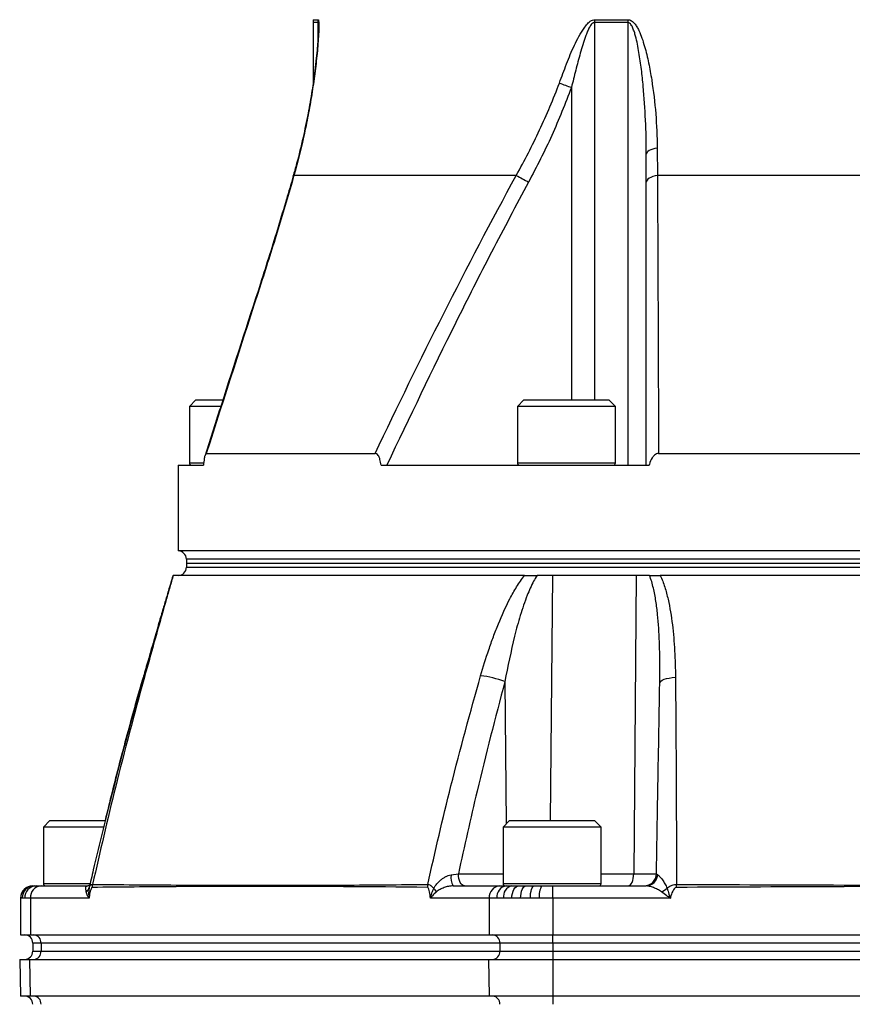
# Model space of a CAD drawing. Header units: millimetres. Extents: x 51 to 3958, y 1087 to 2585.
# Tile 4 of 12: x 1762 to 1966, y 1417 to 1658. Entities that reach past the tile are written whole.
import ezdxf

# ---------------------------------------------------------------- set-up
doc = ezdxf.new("R2010")
doc.units = ezdxf.units.MM

msp = doc.modelspace()

# ---------------------------------------------------------------- linework, layer by layer
at = {"color": 7, "linetype": 'Continuous', "lineweight": 25}
for p, q in [((1833.55, 1657.2), (1833.55, 1642.38)), ((1910.61, 1657.2), (1902.42, 1657.2)), ((1902.45, 1657.9), (1910.64, 1657.9)), ((1910.61, 1657.2), (1910.61, 1548.82)), ((1915.12, 1618.13), (1915.12, 1625)), ((1917.79, 1626.48), (1917.84, 1619.78)), ((1883.3, 1619.78), (1828.87, 1619.78)), ((1915.12, 1548.82), (1915.12, 1618.13)), ((2091.26, 1619.78), (1917.84, 1619.78)), ((1804.88, 1564.82), (1803.28, 1563.22)), ((1804.88, 1564.82), (1811.44, 1564.82)), ((1885.17, 1564.82), (1883.57, 1563.22)), ((1885.17, 1564.82), (1905.97, 1564.82)), ((1907.57, 1563.22), (1905.97, 1564.82)), ((1803.28, 1563.22), (1803.28, 1549.42)), ((1810.92, 1563.22), (1803.28, 1563.22)), ((1883.57, 1563.22), (1883.57, 1549.42)), ((1907.57, 1563.22), (1883.57, 1563.22)), ((1907.57, 1549.42), (1907.57, 1563.22)), ((1807.42, 1551.68), (1848.73, 1551.68)), ((1918.12, 1551.68), (2090.99, 1551.68)), ((1800.55, 1548.82), (1800.55, 1527.82)), ((1800.55, 1548.82), (1806.72, 1548.82)), ((1850.2, 1548.82), (1915.8, 1548.82)), ((2004.55, 1527.82), (1800.55, 1527.82)), ((1802.55, 1525.82), (1802.55, 1524.82)), ((1802.55, 1524.82), (1802.55, 1523.82)), ((1802.55, 1524.82), (2206.55, 1524.82)), ((1892.15, 1521.82), (1888.37, 1521.82)), ((1912.62, 1521.82), (1892.15, 1521.82)), ((1912.62, 1521.82), (1912.05, 1448.77)), ((1915.89, 1521.82), (1912.62, 1521.82)), ((1769.15, 1461.82), (1767.55, 1460.22)), ((1769.15, 1461.82), (1774.35, 1461.82)), ((1774.35, 1461.82), (1782.71, 1461.82)), ((1881.65, 1461.82), (1880.05, 1460.22)), ((1881.65, 1461.82), (1897.25, 1461.82)), ((1897.25, 1461.82), (1902.45, 1461.82)), ((1904.05, 1460.22), (1902.45, 1461.82)), ((1767.55, 1460.22), (1767.55, 1446.42)), ((1773.55, 1460.22), (1767.55, 1460.22)), ((1782.34, 1460.22), (1773.55, 1460.22)), ((1880.05, 1460.22), (1880.05, 1446.42)), ((1898.05, 1460.22), (1880.05, 1460.22)), ((1904.05, 1460.22), (1898.05, 1460.22)), ((1904.05, 1446.42), (1904.05, 1460.22)), ((1867.33, 1448.51), (1869.11, 1448.77)), ((1912.05, 1448.77), (1917.59, 1448.77)), ((1917.59, 1448.77), (1917.9, 1448.5)), ((1764.96, 1445.82), (1765, 1445.82)), ((1765, 1445.82), (1765.3, 1445.82)), ((1765.3, 1445.82), (1765.82, 1445.82)), ((1765.82, 1445.82), (1766.97, 1445.82)), ((1766.97, 1445.82), (1778.4, 1445.82)), ((1867.85, 1445.82), (1879.27, 1445.82)), ((1879.27, 1445.82), (1880.86, 1445.82)), ((1880.86, 1445.82), (1882.19, 1445.82)), ((1882.19, 1445.82), (1883.88, 1445.82)), ((1883.88, 1445.82), (1885.67, 1445.82)), ((1885.67, 1445.82), (1887.66, 1445.82)), ((1887.66, 1445.82), (1889.52, 1445.82)), ((1889.52, 1445.82), (1892.26, 1445.82)), ((1892.26, 1442.82), (1892.26, 1445.82)), ((1892.26, 1445.82), (1915.1, 1445.82)), ((1761.96, 1442.82), (1761.96, 1433.82)), ((1762.37, 1442.82), (1762.01, 1442.82)), ((1762.99, 1442.82), (1762.37, 1442.82)), ((1764.38, 1442.82), (1762.99, 1442.82)), ((1764.38, 1442.82), (1764.38, 1433.82)), ((1778.74, 1442.82), (1764.38, 1442.82)), ((1876.67, 1442.82), (1862.3, 1442.82)), ((1876.67, 1442.82), (1876.67, 1433.82)), ((1878.57, 1442.82), (1876.67, 1442.82)), ((1880.18, 1442.82), (1878.57, 1442.82)), ((1882.21, 1442.82), (1880.18, 1442.82)), ((1884.35, 1442.82), (1882.21, 1442.82)), ((1886.74, 1442.82), (1884.35, 1442.82)), ((1888.97, 1442.82), (1886.74, 1442.82)), ((1892.26, 1442.82), (1888.97, 1442.82)), ((1892.26, 1442.82), (1892.26, 1433.82)), ((1921, 1442.82), (1892.26, 1442.82)), ((1761.96, 1433.82), (1764.38, 1433.82)), ((1764.38, 1433.82), (1876.67, 1433.82)), ((1876.67, 1433.82), (1892.26, 1433.82)), ((1892.26, 1433.82), (2116.85, 1433.82)), ((1892.26, 1431.82), (1892.26, 1433.82)), ((1764.96, 1431.82), (1764.96, 1429.82)), ((1879.27, 1431.82), (1766.97, 1431.82)), ((1766.97, 1431.82), (1766.97, 1429.82)), ((1766.97, 1429.82), (1879.27, 1429.82)), ((1892.26, 1431.82), (1879.27, 1431.82)), ((1879.27, 1431.82), (1879.27, 1429.82)), ((1879.27, 1429.82), (1892.26, 1429.82)), ((2116.85, 1431.82), (1892.26, 1431.82)), ((1892.26, 1431.82), (1892.26, 1429.82)), ((1892.26, 1429.82), (1892.26, 1427.82)), ((1892.26, 1429.82), (2116.85, 1429.82)), ((1761.75, 1427.82), (1761.91, 1418.82)), ((1761.75, 1427.82), (1764.19, 1427.82)), ((1764.19, 1427.82), (1764.33, 1418.82)), ((1764.19, 1427.82), (1876.49, 1427.82)), ((1876.49, 1427.82), (1876.63, 1418.82)), ((1876.49, 1427.82), (1892.26, 1427.82)), ((1892.26, 1427.82), (1892.26, 1418.82)), ((1892.26, 1427.82), (2116.85, 1427.82)), ((1764.33, 1418.82), (1761.91, 1418.82)), ((1876.63, 1418.82), (1764.33, 1418.82)), ((1892.26, 1418.82), (1876.63, 1418.82)), ((2116.85, 1418.82), (1892.26, 1418.82)), ((1892.26, 1418.82), (1892.26, 1416.82))]:
    msp.add_line(p, q, dxfattribs=at)
at = {"color": 1, "linetype": 'Continuous', "lineweight": 25}
for p, q in [((1834.73, 1657.2), (1833.55, 1657.2)), ((1833.6, 1657.9), (1834.78, 1657.9)), ((1834.73, 1657.2), (1834.73, 1652.72)), ((1902.42, 1657.2), (1902.42, 1564.82)), ((1896.79, 1641.3), (1896.79, 1564.82)), ((1803.28, 1549.42), (1806.68, 1549.42)), ((1883.57, 1549.42), (1907.57, 1549.42)), ((2206.55, 1525.82), (1802.55, 1525.82)), ((1802.55, 1523.82), (2206.55, 1523.82)), ((1892.15, 1521.82), (1891.58, 1461.82)), ((1880.5, 1495.83), (1880.8, 1460.97)), ((1869.11, 1448.77), (1880.05, 1448.77)), ((1904.05, 1448.77), (1912.05, 1448.77)), ((1767.55, 1446.42), (1773.55, 1446.42)), ((1773.55, 1446.42), (1778.99, 1446.42)), ((1880.05, 1446.42), (1898.05, 1446.42)), ((1898.05, 1446.42), (1904.05, 1446.42)), ((1762.01, 1442.82), (1761.96, 1442.82)), ((1766.97, 1431.82), (1764.96, 1431.82)), ((1764.96, 1429.82), (1766.97, 1429.82))]:
    msp.add_line(p, q, dxfattribs=at)
at = {"color": 7, "linetype": 'Continuous', "lineweight": 25, "flags": 128}
for points in [[(1917.79, 1626.48), (1917.21, 1626.36), (1916.69, 1626.22), (1916.23, 1626.05), (1915.84, 1625.87), (1915.53, 1625.66), (1915.3, 1625.45), (1915.16, 1625.23), (1915.12, 1625)], [(1917.84, 1619.78), (1917.26, 1619.65), (1916.72, 1619.49), (1916.25, 1619.3), (1915.85, 1619.1), (1915.53, 1618.87), (1915.3, 1618.63), (1915.16, 1618.38), (1915.12, 1618.13)], [(1918.4, 1495.46), (1918.48, 1495.71), (1918.69, 1495.96), (1919.03, 1496.18), (1919.49, 1496.39), (1920.06, 1496.57), (1920.73, 1496.71), (1921.46, 1496.82), (1922.26, 1496.88)], [(1870.61, 1445.82), (1870.32, 1445.88), (1870.05, 1446.05), (1869.79, 1446.32), (1869.56, 1446.68), (1869.38, 1447.13), (1869.24, 1447.64), (1869.15, 1448.19), (1869.11, 1448.77)], [(1910.7, 1445.82), (1910.96, 1445.88), (1911.21, 1446.05), (1911.44, 1446.32), (1911.65, 1446.68), (1911.82, 1447.13), (1911.94, 1447.64), (1912.02, 1448.19), (1912.05, 1448.77)], [(1882.21, 1442.82), (1882.24, 1443.41), (1882.33, 1443.97), (1882.49, 1444.49), (1882.7, 1444.94), (1882.95, 1445.32), (1883.24, 1445.59), (1883.56, 1445.76), (1883.88, 1445.82)], [(1884.35, 1442.82), (1884.38, 1443.41), (1884.45, 1443.97), (1884.57, 1444.49), (1884.74, 1444.94), (1884.94, 1445.32), (1885.17, 1445.59), (1885.41, 1445.76), (1885.67, 1445.82)], [(1886.74, 1442.82), (1886.76, 1443.41), (1886.81, 1443.97), (1886.9, 1444.49), (1887.01, 1444.94), (1887.15, 1445.32), (1887.31, 1445.59), (1887.48, 1445.76), (1887.66, 1445.82)], [(1922.52, 1445.44), (1922.52, 1445.53), (1922.52, 1445.63), (1922.52, 1445.72), (1922.52, 1445.82), (1922.52, 1445.91), (1922.52, 1446.01), (1922.51, 1446.1), (1922.51, 1446.19)]]:
    msp.add_lwpolyline(points, dxfattribs=at)
at = {"color": 1, "linetype": 'Continuous', "lineweight": 25, "flags": 128}
for points in [[(1828.87, 1619.78), (1828.73, 1619.63), (1828.66, 1619.51)], [(1820.85, 1593.43), (1820.69, 1593.35), (1820.67, 1593.31)], [(1792.05, 1497.13), (1792.05, 1497.09), (1792.11, 1496.97)], [(1792.04, 1496.76), (1792.09, 1496.82), (1792.27, 1496.88)]]:
    msp.add_lwpolyline(points, dxfattribs=at)
at = {"color": 7, "linetype": 'Continuous', "lineweight": 25}
for centre, radius, start, end in [((1838.55, 1657.2), 5, 171.9901, 180), ((1839.76, 1657.2), 5.03, 172.0425, 180.0002), ((1910.74, 1657.2), 8.33, 175.2051, 180.0051), ((1919.65, 1657.2), 9.04, 175.5872, 180.0071), ((2008.29, 1947.58), 325.94, 249.4458, 249.9958), ((1991.04, 1812.25), 220.58, 240.7606, 241.6503), ((1803.88, 1549.42), 0.6, 180, 270), ((1884.17, 1549.42), 0.6, 180, 270), ((1906.97, 1549.42), 0.6, 270, 0), ((1800.55, 1525.82), 2, 0, 90), ((1800.55, 1523.82), 2, 270, 0), ((1871.72, 1472.55), 24.88, 69.3559, 83.4406), ((1871.45, 1447.91), 4.16, 171.736, 210.1344), ((1914.59, 1448.82), 3, 270, 359), ((1915.02, 1448.71), 2.89, 271.6031, 355.8782), ((1764.96, 1442.82), 3, 90, 180), ((1765, 1442.83), 3, 90.0683, 180.0673), ((1765.33, 1442.86), 2.97, 90.6575, 180.6419), ((1765.91, 1442.91), 2.92, 91.7381, 181.6375), ((1767.19, 1443.01), 2.82, 94.4019, 183.8111), ((1768.15, 1446.42), 0.6, 180, 270), ((1777.29, 1445.67), 1.49, 299.3532, 342.7598), ((1782.94, 1445.45), 3.44, 167.4623, 180.1841), ((1823.99, 1445.68), 3.47, 175.3059, 179.9998), ((1864.98, 1445.44), 3.44, 167.4045, 179.8593), ((1859.57, 1441.71), 4.95, 32.4024, 45.1728), ((1879.49, 1443.01), 2.82, 94.4025, 183.8105), ((1881.27, 1443.14), 2.72, 98.8196, 186.693), ((1880.65, 1446.42), 0.6, 180, 270), ((1882.8, 1443.23), 2.66, 103.346, 188.9122), ((1893.49, 1443.55), 4.58, 150.1953, 189.1139), ((1903.45, 1446.42), 0.6, 270, 0), ((1916.13, 1450.25), 6.46, 294.4893, 309.0005), ((1762.96, 1431.82), 2, 0, 90), ((1765.1, 1431.95), 1.88, 356.1898, 85.5969), ((1877.39, 1431.95), 1.88, 356.1893, 85.5974), ((1762.96, 1429.82), 2, 270, 0), ((1765.1, 1429.7), 1.88, 274.4022, 3.8111), ((1877.39, 1429.7), 1.88, 274.4017, 3.8116), ((1762.96, 1416.82), 2, 0, 90), ((1765.1, 1416.95), 1.88, 356.1885, 85.5982), ((1877.39, 1416.95), 1.88, 356.1881, 85.5986)]:
    msp.add_arc(centre, radius, start, end, dxfattribs=at)
for points, knots in [([(1834.78, 1657.9), (1834.8, 1657.9), (1834.83, 1657.87), (1834.87, 1657.78), (1834.89, 1657.7), (1834.93, 1657.43), (1834.95, 1657.19), (1834.97, 1656.62), (1834.97, 1656.3), (1834.95, 1655.63), (1834.94, 1655.28), (1834.9, 1654.19), (1834.85, 1653.41), (1834.74, 1651.84), (1834.68, 1651.04), (1834.45, 1648.62), (1834.27, 1646.96), (1833.85, 1643.63), (1833.61, 1641.94), (1833.08, 1638.55), (1832.78, 1636.85), (1832.15, 1633.44), (1831.8, 1631.73), (1830.69, 1626.61), (1829.84, 1623.2), (1828.87, 1619.78)], [0, 0, 0, 0, 0.015625, 0.015625, 0.03125, 0.03125, 0.0625, 0.0625, 0.09375, 0.09375, 0.125, 0.125, 0.1875, 0.1875, 0.25, 0.25, 0.375, 0.375, 0.5, 0.5, 0.625, 0.625, 0.75, 0.75, 1, 1, 1, 1]), ([(1893.86, 1642.39), (1894.43, 1643.95), (1895.57, 1647.07), (1897.43, 1651.65), (1899.2, 1654.94), (1900.67, 1656.91), (1901.48, 1657.65), (1902.12, 1657.88), (1902.38, 1657.9), (1902.45, 1657.9)], [0, 0, 0, 0, 0.267169, 0.534166, 0.798327, 0.87215, 0.947618, 0.987248, 1, 1, 1, 1]), ([(1902.42, 1657.2), (1902.34, 1657.2), (1902.27, 1657.19), (1902.12, 1657.13), (1902.06, 1657.09), (1901.86, 1656.95), (1901.74, 1656.82), (1901.42, 1656.42), (1901.25, 1656.11), (1900.92, 1655.48), (1900.78, 1655.15), (1900.5, 1654.48), (1900.37, 1654.15), (1900.01, 1653.13), (1899.78, 1652.45), (1899.36, 1651.08), (1899.16, 1650.39), (1898.57, 1648.31), (1898.2, 1646.91), (1897.48, 1644.11), (1897.14, 1642.71), (1896.79, 1641.3)], [0, 0, 0, 0, 0.015625, 0.015625, 0.03125, 0.03125, 0.0625, 0.0625, 0.125, 0.125, 0.1875, 0.1875, 0.25, 0.25, 0.375, 0.375, 0.5, 0.5, 0.75, 0.75, 1, 1, 1, 1]), ([(1915.12, 1625), (1915.12, 1627.77), (1915.05, 1630.54), (1914.8, 1636.07), (1914.62, 1638.84), (1914.23, 1642.98), (1914.09, 1644.36), (1913.75, 1647.11), (1913.55, 1648.49), (1913.21, 1650.53), (1913.09, 1651.21), (1912.81, 1652.56), (1912.66, 1653.23), (1912.39, 1654.23), (1912.3, 1654.56), (1912.08, 1655.21), (1911.97, 1655.53), (1911.77, 1655.99), (1911.7, 1656.14), (1911.54, 1656.43), (1911.46, 1656.57), (1911.26, 1656.83), (1911.16, 1656.95), (1910.91, 1657.14), (1910.76, 1657.2), (1910.61, 1657.2)], [0, 0, 0, 0, 0.25, 0.25, 0.5, 0.5, 0.625, 0.625, 0.75, 0.75, 0.8125, 0.8125, 0.875, 0.875, 0.90625, 0.90625, 0.9375, 0.9375, 0.953125, 0.953125, 0.96875, 0.96875, 0.984375, 0.984375, 1, 1, 1, 1]), ([(1910.64, 1657.9), (1910.8, 1657.9), (1910.95, 1657.87), (1911.25, 1657.78), (1911.39, 1657.71), (1911.79, 1657.45), (1912.02, 1657.22), (1912.44, 1656.71), (1912.63, 1656.44), (1912.97, 1655.86), (1913.13, 1655.56), (1913.58, 1654.63), (1913.83, 1653.99), (1914.29, 1652.69), (1914.49, 1652.03), (1915.07, 1650.03), (1915.39, 1648.67), (1915.97, 1645.92), (1916.21, 1644.54), (1916.87, 1640.4), (1917.19, 1637.62), (1917.64, 1632.06), (1917.77, 1629.27), (1917.79, 1626.48)], [0, 0, 0, 0, 0.015625, 0.015625, 0.03125, 0.03125, 0.0625, 0.0625, 0.09375, 0.09375, 0.125, 0.125, 0.1875, 0.1875, 0.25, 0.25, 0.375, 0.375, 0.5, 0.5, 0.75, 0.75, 1, 1, 1, 1]), ([(1834.86, 1655.75), (1834.86, 1655.75), (1834.86, 1655.61), (1834.85, 1655.09), (1834.82, 1654.15), (1834.74, 1652.77), (1834.59, 1650.88), (1834.34, 1648.31), (1833.92, 1644.82), (1833.28, 1640.31), (1832.34, 1634.85), (1831.09, 1628.89), (1829.86, 1623.73), (1828.94, 1620.56), (1828.64, 1619.51)], [0, 0, 0, 0, 0.00023, 0.024204, 0.056028, 0.092728, 0.152645, 0.221032, 0.306559, 0.439059, 0.587141, 0.745545, 0.915652, 1, 1, 1, 1]), ([(1883.3, 1619.78), (1885.32, 1623.42), (1887.23, 1627.12), (1890.76, 1634.66), (1892.39, 1638.49), (1893.86, 1642.39)], [0, 0, 0, 0, 0.5, 0.5, 1, 1, 1, 1]), ([(1896.79, 1641.3), (1895.26, 1637.36), (1892.19, 1629.44), (1888.27, 1621.91), (1886.3, 1618.13)], [0, 0, 0, 0, 0.498613, 1, 1, 1, 1]), ([(1828.67, 1619.51), (1828.65, 1619.46), (1828.13, 1617.62), (1826.92, 1613.49), (1825.03, 1607.16), (1822.9, 1600.28), (1821.42, 1595.67), (1820.67, 1593.31)], [0, 0, 0, 0, 0.005194, 0.215172, 0.476087, 0.732945, 1, 1, 1, 1]), ([(1828.87, 1619.78), (1828.25, 1617.61), (1827.62, 1615.44), (1826.33, 1611.07), (1825.68, 1608.88), (1823.67, 1602.29), (1822.28, 1597.87), (1820.85, 1593.43)], [0, 0, 0, 0, 0.25, 0.25, 0.5, 0.5, 1, 1, 1, 1]), ([(1848.73, 1551.68), (1854.21, 1563.18), (1859.79, 1574.61), (1871.28, 1597.33), (1877.18, 1608.62), (1883.3, 1619.78)], [0, 0, 0, 0, 0.5, 0.5, 1, 1, 1, 1]), ([(1886.3, 1618.13), (1883.26, 1612.43), (1877.19, 1601.03), (1865.51, 1577.98), (1857.16, 1560.49), (1851.59, 1548.82)], [0, 0, 0, 0, 0.249896, 0.499797, 1, 1, 1, 1]), ([(1820.68, 1593.31), (1817.48, 1583.43), (1812.95, 1569.4), (1808.45, 1555.36), (1807.12, 1551.21)], [0, 0, 0, 0, 0.7047587, 1, 1, 1, 1]), ([(1807.42, 1551.68), (1807.37, 1551.66), (1807.26, 1551.61), (1807.09, 1551.21), (1806.88, 1550.31), (1806.78, 1549.4), (1806.72, 1548.82)], [0, 0, 0, 0, 0.146484, 0.292146, 0.554102, 1, 1, 1, 1]), ([(1850.2, 1548.82), (1850.13, 1549.3), (1850.01, 1550.07), (1849.67, 1550.96), (1849.32, 1551.46), (1848.99, 1551.66), (1848.79, 1551.68), (1848.73, 1551.68)], [0, 0, 0, 0, 0.373568, 0.599399, 0.763427, 0.928881, 1, 1, 1, 1]), ([(1918.12, 1551.68), (1917.94, 1551.66), (1917.58, 1551.62), (1917.03, 1551.26), (1916.36, 1550.43), (1916, 1549.52), (1915.82, 1548.89), (1915.8, 1548.82)], [0, 0, 0, 0, 0.143079, 0.285735, 0.51363, 0.948646, 1, 1, 1, 1]), ([(1799.3, 1521.82), (1799.28, 1521.77), (1799.1, 1521.17), (1798.69, 1519.77), (1798.01, 1517.46), (1797.18, 1514.61), (1796.18, 1511.16), (1795.01, 1507.1), (1793.65, 1502.36), (1792.64, 1498.84), (1792.09, 1496.91), (1792.04, 1496.76)], [0, 0, 0, 0, 0.007255, 0.084884, 0.180175, 0.301021, 0.432202, 0.593218, 0.777949, 0.982725, 1, 1, 1, 1]), ([(1799.29, 1521.84), (1799.21, 1521.59), (1798.95, 1520.74), (1798.43, 1519.01), (1797.7, 1516.56), (1796.81, 1513.56), (1795.76, 1509.95), (1794.53, 1505.71), (1793.27, 1501.34), (1792.42, 1498.42), (1792.05, 1497.13)], [0, 0, 0, 0, 0.035974, 0.11956, 0.224882, 0.347491, 0.487367, 0.659202, 0.850661, 1, 1, 1, 1]), ([(1799.34, 1521.82), (1799.2, 1521.36), (1799.06, 1520.89), (1798.79, 1519.94), (1798.64, 1519.45), (1798.22, 1517.98), (1797.93, 1516.98), (1797.06, 1513.94), (1796.47, 1511.87), (1795.29, 1507.66), (1794.69, 1505.53), (1793.48, 1501.22), (1792.88, 1499.06), (1792.27, 1496.88)], [0, 0, 0, 0, 0.0625, 0.0625, 0.125, 0.125, 0.25, 0.25, 0.5, 0.5, 0.75, 0.75, 1, 1, 1, 1]), ([(1885.29, 1521.82), (1881.56, 1521.82), (1871.39, 1521.82), (1855.88, 1521.82), (1839.79, 1521.82), (1830.63, 1521.82), (1822.33, 1521.82), (1814.86, 1521.82), (1806.34, 1521.82), (1801.58, 1521.82), (1799.81, 1521.82), (1799.34, 1521.82)], [0.7647155, 0.7647155, 0.7647155, 0.7647155, 0.7754884, 0.7947701, 0.8140517, 0.8333333, 0.8333333, 0.852615, 0.8718966, 0.8911782, 0.9010822, 0.9010822, 0.9010822, 0.9010822]), ([(1874.57, 1497.27), (1875.19, 1499.41), (1875.85, 1501.54), (1876.93, 1504.71), (1877.3, 1505.77), (1878.08, 1507.87), (1878.49, 1508.92), (1879.76, 1512.04), (1880.68, 1514.08), (1882.24, 1517.08), (1882.79, 1518.06), (1883.97, 1519.99), (1884.6, 1520.93), (1885.29, 1521.82)], [0, 0, 0, 0, 0.25, 0.25, 0.375, 0.375, 0.5, 0.5, 0.75, 0.75, 0.875, 0.875, 1, 1, 1, 1]), ([(1888.37, 1521.82), (1888.09, 1521.35), (1887.16, 1519.81), (1885.75, 1516.54), (1884.22, 1512.04), (1882.31, 1504.99), (1881.23, 1499.56), (1880.5, 1495.83)], [0, 0, 0, 0, 0.059917, 0.197755, 0.389088, 0.580602, 1, 1, 1, 1]), ([(1885.29, 1521.82), (1885.74, 1521.82), (1886.24, 1521.82), (1887.27, 1521.82), (1887.82, 1521.82), (1888.37, 1521.82)], [0, 0, 0, 0, 0.5, 0.5, 1, 1, 1, 1]), ([(1918.4, 1495.46), (1918.44, 1497.72), (1918.45, 1499.97), (1918.37, 1504.46), (1918.29, 1506.7), (1918.07, 1510.04), (1917.98, 1511.15), (1917.76, 1513.35), (1917.63, 1514.44), (1917.3, 1516.62), (1917.1, 1517.69), (1916.72, 1519.28), (1916.59, 1519.8), (1916.27, 1520.83), (1916.09, 1521.33), (1915.89, 1521.82)], [0, 0, 0, 0, 0.25, 0.25, 0.5, 0.5, 0.625, 0.625, 0.75, 0.75, 0.875, 0.875, 0.9375, 0.9375, 1, 1, 1, 1]), ([(1915.89, 1521.82), (1916.26, 1521.82), (1916.67, 1521.82), (1917.55, 1521.82), (1918.03, 1521.82), (1918.54, 1521.82)], [0, 0, 0, 0, 0.5, 0.5, 1, 1, 1, 1]), ([(1918.54, 1521.82), (1918.97, 1520.91), (1919.33, 1519.95), (1919.95, 1517.99), (1920.21, 1516.99), (1920.9, 1513.96), (1921.24, 1511.88), (1921.62, 1508.71), (1921.73, 1507.65), (1921.92, 1505.51), (1921.99, 1504.44), (1922.17, 1501.22), (1922.24, 1499.06), (1922.26, 1496.88)], [0, 0, 0, 0, 0.125, 0.125, 0.25, 0.25, 0.5, 0.5, 0.625, 0.625, 0.75, 0.75, 1, 1, 1, 1]), ([(1994.31, 1521.82), (1989.18, 1521.82), (1975.73, 1521.82), (1954.19, 1521.82), (1934.11, 1521.82), (1922.44, 1521.82), (1918.54, 1521.82)], [0.67410523, 0.67410523, 0.67410523, 0.67410523, 0.6859483, 0.70522992, 0.72451155, 0.73441549, 0.73441549, 0.73441549, 0.73441549]), ([(1792.04, 1497.14), (1791.93, 1496.79), (1790.52, 1492), (1787.92, 1482.55), (1784.91, 1471.12), (1783.22, 1464.13), (1782.66, 1461.82)], [0, 0, 0, 0, 0.030309, 0.410345, 0.805404, 1, 1, 1, 1]), ([(1861.62, 1446.19), (1863.45, 1454.24), (1867.36, 1471.4), (1872.07, 1488.3), (1874.57, 1497.27)], [0, 0, 0, 0, 0.4693635, 1, 1, 1, 1]), ([(1792.03, 1496.76), (1791.84, 1496.09), (1790.26, 1490.71), (1787.43, 1480.37), (1783.54, 1465.37), (1780.64, 1453.57), (1779.06, 1446.7), (1778.71, 1445.17)], [0, 0, 0, 0, 0.039468, 0.316301, 0.604206, 0.911387, 1, 1, 1, 1]), ([(1792.27, 1496.88), (1789.84, 1487.92), (1785.3, 1471.14), (1781.4, 1454.12), (1779.59, 1446.19)], [0, 0, 0, 0, 0.534025, 1, 1, 1, 1]), ([(1880.5, 1495.83), (1878.16, 1486.91), (1874.08, 1471.32), (1870.6, 1455.53), (1869.11, 1448.77)], [0, 0, 0, 0, 0.571983, 1, 1, 1, 1]), ([(1917.59, 1448.77), (1917.7, 1455.4), (1917.98, 1471.06), (1918.25, 1486.54), (1918.4, 1495.46)], [0, 0, 0, 0, 0.42375, 1, 1, 1, 1]), ([(1922.26, 1496.88), (1922.32, 1487.92), (1922.45, 1471.14), (1922.49, 1454.12), (1922.51, 1446.19)], [0, 0, 0, 0, 0.534025, 1, 1, 1, 1]), ([(1863.06, 1445.22), (1863.3, 1445.62), (1863.57, 1445.99), (1864.17, 1446.69), (1864.51, 1447.01), (1865.04, 1447.45), (1865.22, 1447.59), (1865.61, 1447.85), (1865.81, 1447.97), (1866.22, 1448.18), (1866.44, 1448.27), (1866.87, 1448.42), (1867.1, 1448.48), (1867.33, 1448.51)], [0, 0, 0, 0, 0.25, 0.25, 0.5, 0.5, 0.625, 0.625, 0.75, 0.75, 0.875, 0.875, 1, 1, 1, 1]), ([(1917.9, 1448.5), (1917.98, 1448.47), (1918.07, 1448.42), (1918.25, 1448.27), (1918.35, 1448.17), (1918.64, 1447.86), (1918.85, 1447.6), (1919.16, 1447.16), (1919.27, 1447), (1919.47, 1446.68), (1919.57, 1446.52), (1919.86, 1446), (1920.05, 1445.63), (1920.19, 1445.23)], [0, 0, 0, 0, 0.125, 0.125, 0.25, 0.25, 0.5, 0.5, 0.625, 0.625, 0.75, 0.75, 1, 1, 1, 1]), ([(1778.02, 1444.37), (1778.01, 1444.49), (1778, 1444.6), (1777.97, 1444.79), (1777.96, 1444.88), (1777.93, 1445.12), (1777.92, 1445.27), (1777.95, 1445.51), (1777.99, 1445.62), (1778.09, 1445.73), (1778.14, 1445.76), (1778.25, 1445.81), (1778.31, 1445.82), (1778.4, 1445.82)], [0, 0, 0, 0, 0.125, 0.125, 0.25, 0.25, 0.5, 0.5, 0.75, 0.75, 0.875, 0.875, 1, 1, 1, 1]), ([(1778.74, 1442.82), (1778.74, 1442.83), (1778.67, 1442.92), (1778.53, 1443.11), (1778.21, 1443.61), (1778.1, 1444.04), (1778.02, 1444.37)], [0, 0, 0, 0, 0.0057827, 0.19611, 0.3857987, 1, 1, 1, 1]), ([(1778.94, 1446.08), (1778.87, 1446.02), (1778.74, 1445.89), (1778.41, 1445.82), (1778.42, 1445.82), (1778.42, 1445.82)], [0, 0, 0, 0, 0.4312577, 0.8881889, 1, 1, 1, 1]), ([(1778.72, 1445.23), (1778.66, 1444.76), (1778.58, 1443.98), (1778.69, 1443.15), (1778.74, 1442.83), (1778.74, 1442.82)], [0, 0, 0, 0, 0.600116, 0.993899, 1, 1, 1, 1]), ([(1778.72, 1445.23), (1778.76, 1445.36), (1778.82, 1445.58), (1778.96, 1445.83), (1779.12, 1446.03), (1779.33, 1446.17), (1779.5, 1446.19), (1779.59, 1446.19)], [0, 0, 0, 0, 0.233449, 0.406597, 0.577258, 0.800212, 1, 1, 1, 1]), ([(1779.51, 1445.44), (1779.47, 1445.43), (1779.39, 1445.41), (1779.26, 1445.21), (1779.01, 1444.58), (1778.86, 1443.72), (1778.77, 1443.01), (1778.74, 1442.82)], [0, 0, 0, 0, 0.06678, 0.150541, 0.305839, 0.815743, 1, 1, 1, 1]), ([(1820.52, 1445.68), (1813.69, 1445.67), (1800.01, 1445.65), (1786.34, 1445.51), (1779.51, 1445.44)], [0, 0, 0, 0, 0.500013, 1, 1, 1, 1]), ([(1779.59, 1446.19), (1786.4, 1446.13), (1800.03, 1446), (1813.7, 1445.98), (1820.53, 1445.96)], [0, 0, 0, 0, 0.4999978, 1, 1, 1, 1]), ([(1820.53, 1445.96), (1827.37, 1445.97), (1841.04, 1445.99), (1854.76, 1446.12), (1861.62, 1446.19)], [0, 0, 0, 0, 0.500003, 1, 1, 1, 1]), ([(1862.3, 1442.82), (1862.27, 1443.08), (1862.23, 1443.33), (1862.15, 1443.84), (1862.11, 1444.09), (1862, 1444.57), (1861.94, 1444.81), (1861.82, 1445.13), (1861.78, 1445.23), (1861.67, 1445.39), (1861.61, 1445.44), (1861.54, 1445.45)], [0, 0, 0, 0, 0.25, 0.25, 0.5, 0.5, 0.75, 0.75, 0.875, 0.875, 1, 1, 1, 1]), ([(1861.62, 1446.19), (1861.64, 1446.19), (1861.74, 1446.19), (1861.96, 1446.14), (1862.23, 1446), (1862.47, 1445.81), (1862.73, 1445.6), (1862.93, 1445.37), (1863.06, 1445.22)], [0, 0, 0, 0, 0.046406, 0.218875, 0.487495, 0.585254, 0.71344, 1, 1, 1, 1]), ([(1863.06, 1445.22), (1862.85, 1444.84), (1862.7, 1444.45), (1862.52, 1443.84), (1862.46, 1443.64), (1862.37, 1443.23), (1862.33, 1443.02), (1862.3, 1442.82)], [0, 0, 0, 0, 0.5, 0.5, 0.75, 0.75, 1, 1, 1, 1]), ([(1863.75, 1444.36), (1863.4, 1444.02), (1862.94, 1443.59), (1862.52, 1443.09), (1862.37, 1442.91), (1862.3, 1442.83), (1862.3, 1442.82)], [0, 0, 0, 0, 0.634569, 0.814115, 0.994185, 1, 1, 1, 1]), ([(1867.85, 1445.82), (1867.44, 1445.82), (1867.05, 1445.77), (1866.49, 1445.65), (1866.31, 1445.61), (1865.95, 1445.5), (1865.78, 1445.45), (1865.27, 1445.26), (1864.94, 1445.12), (1864.48, 1444.87), (1864.33, 1444.78), (1864.03, 1444.58), (1863.89, 1444.48), (1863.75, 1444.36)], [0, 0, 0, 0, 0.25, 0.25, 0.375, 0.375, 0.5, 0.5, 0.75, 0.75, 0.875, 0.875, 1, 1, 1, 1]), ([(1918.81, 1444.37), (1918.66, 1444.49), (1918.5, 1444.6), (1918.19, 1444.79), (1918.02, 1444.88), (1917.53, 1445.12), (1917.2, 1445.27), (1916.55, 1445.51), (1916.24, 1445.62), (1915.78, 1445.73), (1915.63, 1445.76), (1915.36, 1445.81), (1915.22, 1445.82), (1915.1, 1445.82)], [0, 0, 0, 0, 0.125, 0.125, 0.25, 0.25, 0.5, 0.5, 0.75, 0.75, 0.875, 0.875, 1, 1, 1, 1]), ([(1921, 1442.82), (1920.99, 1442.83), (1920.84, 1442.92), (1920.55, 1443.11), (1919.8, 1443.61), (1919.24, 1444.04), (1918.81, 1444.37)], [0, 0, 0, 0, 0.0057833, 0.1961093, 0.3857993, 1, 1, 1, 1]), ([(1920.19, 1445.23), (1920.35, 1445.36), (1920.61, 1445.58), (1921.04, 1445.83), (1921.48, 1446.03), (1921.97, 1446.17), (1922.34, 1446.19), (1922.51, 1446.19)], [0, 0, 0, 0, 0.233449, 0.406597, 0.577257, 0.800216, 1, 1, 1, 1]), ([(1920.19, 1445.23), (1920.35, 1444.76), (1920.61, 1443.98), (1920.88, 1443.15), (1920.99, 1442.83), (1921, 1442.82)], [0, 0, 0, 0, 0.600117, 0.993899, 1, 1, 1, 1]), ([(1922.52, 1445.44), (1922.45, 1445.43), (1922.29, 1445.41), (1922.02, 1445.21), (1921.53, 1444.58), (1921.23, 1443.72), (1921.04, 1443.01), (1921, 1442.82)], [0, 0, 0, 0, 0.06678, 0.150543, 0.305841, 0.815743, 1, 1, 1, 1]), ([(1922.51, 1446.19), (1936.19, 1446.13), (1963.53, 1446), (1990.88, 1445.98), (2004.55, 1445.96)], [0, 0, 0, 0, 0.499998, 1, 1, 1, 1]), ([(2004.55, 1445.68), (1990.88, 1445.67), (1963.54, 1445.65), (1936.19, 1445.51), (1922.52, 1445.44)], [0, 0, 0, 0, 0.500013, 1, 1, 1, 1])]:
    msp.add_open_spline(points, degree=3, knots=knots, dxfattribs=at)
at = {"color": 1, "linetype": 'Continuous', "lineweight": 25}
msp.add_open_spline([(1834.86, 1655.75), (1834.86, 1655.89), (1834.87, 1656.39), (1834.84, 1656.93), (1834.77, 1657.19), (1834.74, 1657.2), (1834.73, 1657.2)], degree=3, knots=[0, 0, 0, 0, 0.178946, 0.656933, 0.913515, 1, 1, 1, 1], dxfattribs=at)
at = {"color": 7, "linetype": 'Continuous', "lineweight": 25}
for points in [[(1917.84, 1619.78), (1917.95, 1597.14), (1918.04, 1574.43), (1918.12, 1551.68)], [(1820.85, 1593.43), (1816.37, 1579.52), (1811.89, 1565.6), (1807.42, 1551.68)], [(1861.54, 1445.45), (1847.87, 1445.6), (1834.2, 1445.68), (1820.52, 1445.68)]]:
    msp.add_open_spline(points, degree=3, dxfattribs=at)

doc.saveas('drawing.dxf')
